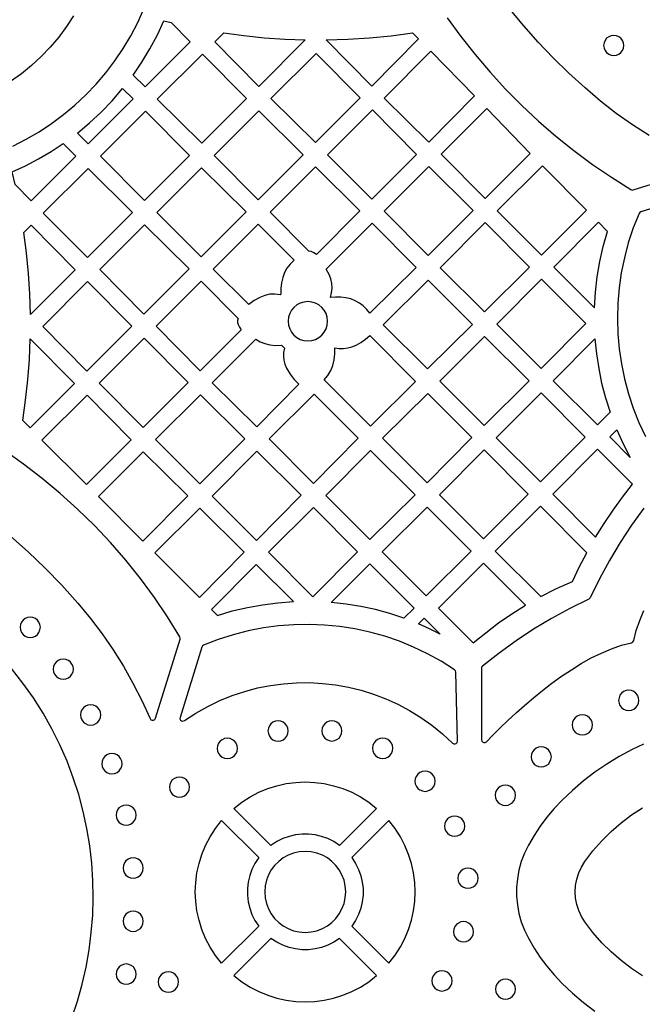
# Model space of a CAD drawing. Header units: millimetres. Extents: x -1358 to 1640, y -1421 to -323.
# Tile 63 of 131: x -326 to -223, y -891 to -729. Entities that reach past the tile are written whole.
import ezdxf

# ---------------------------------------------------------------- set-up
doc = ezdxf.new("R2010")
doc.units = ezdxf.units.MM
doc.layers.add('pattern', color=5, linetype='Continuous', true_color=0x0000ff)

msp = doc.modelspace()

# ---------------------------------------------------------------- linework, layer by layer
at = {"layer": 'pattern'}
for points in [[(-316.83, -727.86), (-317.99, -729.65), (-319.26, -731.38), (-320.64, -733.02), (-322.12, -734.58), (-323.71, -736.06), (-325.4, -737.43), (-327.19, -738.71)], [(-326.8, -749.33), (-324.6, -748.2), (-322.47, -746.96), (-320.43, -745.6), (-318.46, -744.13), (-316.59, -742.56), (-314.8, -740.89), (-313.11, -739.12), (-311.52, -737.25), (-310.04, -735.3), (-308.66, -733.27), (-307.4, -731.15), (-306.25, -728.96), (-305.22, -726.7)], [(-222.09, -747.59), (-224.83, -745.83), (-227.5, -743.94), (-230.1, -741.92), (-232.63, -739.76), (-235.3, -737.31), (-237.86, -734.79), (-240.32, -732.21), (-242.68, -729.55), (-244.95, -726.81)], [(-255.29, -728.2), (-253.06, -731.28), (-250.71, -734.26), (-248.26, -737.15), (-245.7, -739.94), (-243.04, -742.63), (-240.28, -745.22), (-237.42, -747.7), (-234.47, -750.07), (-231.42, -752.33), (-228.29, -754.47), (-225.08, -756.5), (-224.89, -756.57), (-224.69, -756.54), (-213.37, -753.03)], [(-212.27, -756.68), (-223.45, -760.15), (-223.63, -760.25), (-223.74, -760.41), (-224.69, -762.81), (-225.5, -765.24), (-226.15, -767.7), (-226.66, -770.19), (-227.02, -772.69), (-227.23, -775.19), (-227.3, -777.71), (-227.23, -780.22), (-227.01, -782.72), (-226.64, -785.2), (-226.14, -787.66), (-225.49, -790.1), (-224.7, -792.49), (-223.77, -794.85), (-222.69, -797.16)], [(-327.21, -813.55), (-324.3, -816.12), (-321.49, -818.82), (-318.76, -821.64), (-316.12, -824.59), (-314.04, -827.09), (-312.1, -829.66), (-310.29, -832.29), (-308.6, -834.99), (-307.03, -837.76), (-305.57, -840.63), (-304.22, -843.59), (-304.07, -843.79), (-303.87, -843.87), (-303.65, -843.86), (-303.45, -843.75), (-303.33, -843.55), (-299.27, -830.53), (-299.24, -830.33), (-299.31, -830.14), (-301.35, -826.85), (-303.51, -823.64), (-305.8, -820.53), (-308.21, -817.52), (-310.74, -814.61), (-313.39, -811.8), (-316.14, -809.1), (-319, -806.52), (-321.97, -804.04), (-325.04, -801.69), (-328.2, -799.46)], [(-222.92, -808.95), (-224.95, -811.75), (-226.84, -814.61), (-228.61, -817.55), (-230.26, -820.58), (-231.79, -823.7), (-231.89, -823.84), (-232.02, -823.93), (-235.14, -825.47), (-238.17, -827.12), (-241.12, -828.88), (-243.98, -830.77), (-246.78, -832.8), (-249.51, -834.95), (-249.64, -835.11), (-249.68, -835.32), (-249.68, -847.07), (-249.62, -847.29), (-249.48, -847.45), (-249.28, -847.54), (-249.06, -847.52), (-248.86, -847.4), (-247.76, -846.28), (-246.57, -845.11), (-245.31, -843.9), (-243.97, -842.67), (-242.57, -841.43), (-241.12, -840.19), (-239.62, -838.97), (-238.07, -837.78), (-236.49, -836.63), (-234.88, -835.55), (-233.25, -834.54), (-231.6, -833.62), (-229.94, -832.8), (-228.29, -832.1), (-226.63, -831.53), (-224.99, -831.1), (-224.81, -831.04), (-224.69, -830.92), (-224.62, -830.74), (-224.2, -829.1), (-223.63, -827.44), (-222.92, -825.78)], [(-317.12, -892.87), (-316.19, -890.13), (-315.41, -887.34), (-314.76, -884.53), (-314.26, -881.7), (-313.89, -878.85), (-313.66, -875.99), (-313.57, -873.12), (-313.62, -870.25), (-313.81, -867.39), (-314.14, -864.53), (-314.61, -861.7), (-315.22, -858.88), (-315.97, -856.09), (-316.86, -853.33), (-317.89, -850.61), (-319.06, -847.93), (-320.37, -845.3), (-321.82, -842.72), (-323.41, -840.2), (-325.14, -837.75), (-327.01, -835.37)], [(-222.98, -847.82), (-224.88, -848.71), (-227, -849.86), (-229.04, -851.1), (-230.99, -852.43), (-232.87, -853.87), (-234.69, -855.42), (-236.44, -857.08), (-237.72, -858.43), (-238.91, -859.83), (-240.01, -861.3), (-241.02, -862.83), (-241.95, -864.44), (-242.6, -865.77), (-243.11, -867.14), (-243.5, -868.54), (-243.76, -869.96), (-243.88, -871.39), (-243.88, -872.83), (-243.76, -874.26), (-243.5, -875.68), (-243.11, -877.08), (-242.6, -878.45), (-241.95, -879.78), (-241.02, -881.39), (-240.01, -882.92), (-238.91, -884.39), (-237.72, -885.79), (-236.44, -887.14), (-234.69, -888.8), (-232.87, -890.35), (-230.99, -891.79)], [(-223.15, -885.94), (-224.96, -884.76), (-226.7, -883.46), (-228.34, -882.03), (-229.88, -880.5), (-231.33, -878.85), (-232.66, -877.09), (-233.23, -876.17), (-233.67, -875.2), (-233.98, -874.19), (-234.17, -873.16), (-234.24, -872.11), (-234.17, -871.06), (-233.98, -870.03), (-233.67, -869.02), (-233.23, -868.05), (-232.66, -867.13), (-231.33, -865.37), (-229.88, -863.72), (-228.34, -862.19), (-226.7, -860.76), (-224.96, -859.46), (-223.15, -858.28)]]:
    msp.add_lwpolyline(points, dxfattribs=at)
for points in [[(-307.01, -737.62), (-305.56, -735.49), (-304.23, -733.3), (-303.02, -731.03), (-301.93, -728.69), (-300.72, -728.99), (-297.6, -732.14), (-305.04, -739.58)], [(-293.58, -732.16), (-292.1, -730.68), (-288.76, -731.13), (-285.41, -731.48), (-282.05, -731.71), (-278.67, -731.83), (-286.33, -739.49)], [(-267.7, -739.44), (-275.23, -731.85), (-271.65, -731.74), (-268.1, -731.51), (-264.55, -731.16), (-261.01, -730.69), (-260.03, -731.69)], [(-227.89, -734.43), (-227.45, -734.37), (-227.05, -734.2), (-226.71, -733.94), (-226.45, -733.6), (-226.29, -733.21), (-226.23, -732.76), (-226.29, -732.32), (-226.45, -731.92), (-226.71, -731.58), (-227.05, -731.32), (-227.45, -731.16), (-227.89, -731.1), (-228.34, -731.16), (-228.73, -731.32), (-229.07, -731.58), (-229.33, -731.92), (-229.5, -732.32), (-229.56, -732.76), (-229.5, -733.21), (-229.33, -733.6), (-229.07, -733.94), (-228.73, -734.2), (-228.34, -734.37)], [(-303.03, -741.6), (-295.7, -748.86), (-288.34, -741.5), (-295.59, -734.17)], [(-284.33, -741.5), (-277, -748.76), (-269.64, -741.4), (-276.9, -734.06)], [(-258.01, -733.68), (-250.82, -741.07), (-258.34, -748.68), (-265.7, -741.46)], [(-314.41, -748.94), (-316.19, -747.19), (-314.17, -745.51), (-312.25, -743.73), (-310.44, -741.85), (-308.73, -739.86), (-307.02, -741.55)], [(-312.39, -750.96), (-305.13, -758.29), (-297.73, -750.89), (-304.99, -743.57)], [(-286.33, -743.5), (-293.69, -750.86), (-286.43, -758.19), (-279, -750.76)], [(-267.6, -743.36), (-275, -750.76), (-267.74, -758.08), (-260.34, -750.69)], [(-241.64, -750.53), (-248.79, -743.14), (-256.32, -750.67), (-249.05, -757.94)], [(-326.43, -755.66), (-326.93, -753.56), (-324.73, -752.56), (-322.59, -751.45), (-320.52, -750.23), (-318.5, -748.9), (-316.44, -750.97), (-323.8, -758.32)], [(-314.43, -753), (-321.79, -760.35), (-314.53, -767.68), (-307.1, -760.25)], [(-295.73, -752.9), (-303.09, -760.25), (-295.83, -767.58), (-288.4, -760.15)], [(-269.67, -760.01), (-276.84, -767.18), (-277.25, -766.91), (-277.7, -766.7), (-278.09, -766.61), (-284.44, -760.2), (-276.99, -752.75)], [(-251.04, -759.93), (-258.34, -752.69), (-265.7, -760.05), (-258.46, -767.35)], [(-232.39, -759.88), (-239.65, -752.55), (-247.07, -759.97), (-239.77, -767.26)], [(-271.98, -774.31), (-272.83, -774.22), (-273.68, -774.2), (-274.53, -774.27), (-274.33, -773.51), (-274.25, -772.73), (-274.3, -771.95), (-274.46, -771.19), (-274.75, -770.46), (-275.24, -769.59), (-267.67, -762.02), (-260.44, -769.32), (-268.06, -776.86), (-268.55, -776.22), (-269.12, -775.65), (-269.75, -775.18), (-270.45, -774.79), (-271.19, -774.5)], [(-241.77, -769.29), (-249.07, -761.93), (-256.45, -769.38), (-249.19, -776.63)], [(-231.08, -775.95), (-230.92, -773.38), (-230.62, -770.84), (-230.19, -768.34), (-229.62, -765.85), (-228.91, -763.37), (-230.41, -761.87), (-237.75, -769.28)], [(-316.53, -769.68), (-323.92, -777.08), (-324.02, -773.68), (-324.23, -770.29), (-324.55, -766.92), (-324.98, -763.54), (-323.79, -762.35)], [(-312.49, -769.65), (-305.23, -776.98), (-297.8, -769.55), (-305.13, -762.29)], [(-282.78, -773.8), (-283.67, -773.69), (-284.51, -773.73), (-285.34, -773.92), (-286.17, -774.25), (-287.09, -774.77), (-287.94, -775.4), (-293.82, -769.58), (-286.41, -762.16), (-280.51, -768.12), (-281.16, -768.75), (-281.68, -769.43), (-282.08, -770.15), (-282.38, -770.95), (-282.57, -771.83), (-282.68, -772.77), (-282.69, -773.7)], [(-314.63, -786.37), (-307.23, -778.98), (-314.49, -771.65), (-321.89, -779.04)], [(-295.81, -771.56), (-289.74, -777.69), (-289.81, -778.03), (-289.81, -778.35), (-289.71, -778.68), (-289.5, -779.14), (-289.23, -779.57), (-295.98, -786.32), (-303.24, -778.99)], [(-258.43, -771.4), (-265.84, -778.74), (-258.54, -786.03), (-251.13, -778.7)], [(-239.79, -771.25), (-247.15, -778.67), (-239.86, -785.97), (-232.49, -778.54)], [(-278.24, -781.41), (-277.59, -781.35), (-276.98, -781.16), (-276.43, -780.86), (-275.95, -780.46), (-275.56, -779.98), (-275.26, -779.43), (-275.07, -778.83), (-275, -778.17), (-275.07, -777.52), (-275.26, -776.91), (-275.56, -776.36), (-275.95, -775.88), (-276.43, -775.49), (-276.98, -775.19), (-277.59, -775), (-278.24, -774.93), (-278.9, -775), (-279.5, -775.19), (-280.05, -775.49), (-280.53, -775.88), (-280.93, -776.36), (-281.23, -776.91), (-281.42, -777.52), (-281.48, -778.17), (-281.42, -778.83), (-281.23, -779.43), (-280.93, -779.98), (-280.53, -780.46), (-280.05, -780.86), (-279.5, -781.16), (-278.9, -781.35)], [(-325.18, -794.51), (-324.71, -791.16), (-324.35, -787.81), (-324.09, -784.45), (-323.95, -781.07), (-316.68, -788.42), (-323.98, -795.72)], [(-305.33, -795.67), (-297.94, -788.27), (-305.19, -780.94), (-312.59, -788.34)], [(-293.97, -788.31), (-286.79, -781.14), (-286.07, -781.55), (-285.32, -781.84), (-284.51, -782.03), (-283.55, -782.14), (-282.6, -782.13), (-282.11, -782.61), (-282.23, -783.31), (-282.25, -783.96), (-282.18, -784.6), (-282.01, -785.24), (-281.74, -785.89), (-281.18, -786.86), (-280.51, -787.74), (-279.72, -788.53), (-286.67, -795.55)], [(-270.32, -782.09), (-269.51, -781.65), (-268.76, -781.12), (-268.06, -780.52), (-260.51, -788.07), (-267.94, -795.43), (-275.55, -787.82), (-274.94, -787.08), (-274.47, -786.3), (-274.13, -785.45), (-273.92, -784.51), (-273.81, -783.52), (-273.81, -782.53), (-273.07, -782.64), (-272.37, -782.65), (-271.68, -782.57), (-271.01, -782.38)], [(-249.15, -780.68), (-256.52, -788.05), (-249.25, -795.32), (-241.84, -787.99)], [(-230.99, -781.05), (-230.75, -783.53), (-230.38, -785.97), (-229.89, -788.38), (-229.26, -790.76), (-228.51, -793.14), (-230.6, -795.22), (-237.85, -787.97)], [(-322.03, -797.77), (-314.7, -805.03), (-307.34, -797.67), (-314.59, -790.34)], [(-296, -804.96), (-288.62, -797.52), (-295.94, -790.28), (-303.31, -797.65)], [(-284.64, -797.53), (-277.3, -804.86), (-269.94, -797.43), (-277.21, -790.17)], [(-258.61, -804.76), (-251.25, -797.33), (-258.51, -790.07), (-265.94, -797.43)], [(-239.85, -789.98), (-247.23, -797.35), (-239.95, -804.62), (-232.58, -797.24)], [(-227.39, -796.06), (-226.35, -798.36), (-225.19, -800.59), (-228.55, -797.22)], [(-237.95, -806.62), (-230.9, -813.74), (-229.5, -811.48), (-228.02, -809.27), (-226.46, -807.12), (-224.82, -805.02), (-230.56, -799.23)], [(-305.4, -814.36), (-298.02, -806.91), (-305.33, -799.67), (-312.71, -807.05)], [(-286.7, -814.26), (-279.34, -806.83), (-286.64, -799.54), (-294, -806.97)], [(-275.3, -806.86), (-268.04, -814.12), (-260.61, -806.76), (-267.94, -799.43)], [(-249.35, -814.01), (-241.96, -806.62), (-249.24, -799.33), (-256.6, -806.76)], [(-296.1, -823.65), (-288.74, -816.22), (-296, -808.97), (-303.43, -816.32)], [(-284.74, -816.22), (-277.41, -823.55), (-270.05, -816.12), (-277.31, -808.86)], [(-258.75, -823.41), (-251.35, -816.01), (-258.61, -808.76), (-266.04, -816.12)], [(-234.71, -821.03), (-233.57, -818.64), (-232.35, -816.3), (-239.96, -808.62), (-247.39, -816.05), (-239.88, -823.49), (-237.32, -822.2)], [(-294.1, -825.66), (-293.14, -826.61), (-290.68, -825.88), (-288.2, -825.29), (-285.71, -824.84), (-283.19, -824.52), (-280.63, -824.33), (-286.74, -818.23)], [(-260.75, -825.41), (-262.43, -827.08), (-264.77, -826.3), (-267.13, -825.65), (-269.51, -825.13), (-271.93, -824.73), (-274.39, -824.46), (-268.05, -818.12)], [(-251.03, -831.14), (-248.98, -829.45), (-246.87, -827.85), (-244.69, -826.35), (-242.44, -824.93), (-249.35, -818.02), (-256.75, -825.41)], [(-323.94, -830.23), (-323.5, -830.17), (-323.1, -830), (-322.77, -829.74), (-322.51, -829.4), (-322.34, -829), (-322.28, -828.56), (-322.34, -828.12), (-322.51, -827.72), (-322.77, -827.38), (-323.1, -827.12), (-323.5, -826.95), (-323.94, -826.89), (-324.39, -826.95), (-324.79, -827.12), (-325.12, -827.38), (-325.38, -827.72), (-325.55, -828.12), (-325.61, -828.56), (-325.55, -829), (-325.38, -829.4), (-325.12, -829.74), (-324.79, -830), (-324.39, -830.17)], [(-253.88, -835.94), (-253.94, -835.71), (-254.09, -835.55), (-256.28, -834.17), (-258.53, -832.92), (-260.84, -831.82), (-263.19, -830.86), (-265.59, -830.04), (-268.03, -829.36), (-270.5, -828.83), (-272.99, -828.44), (-275.5, -828.19), (-278.02, -828.1), (-280.54, -828.14), (-283.06, -828.34), (-285.57, -828.68), (-288.07, -829.17), (-290.55, -829.8), (-293, -830.59), (-295.41, -831.53), (-295.58, -831.64), (-295.68, -831.82), (-299.29, -843.41), (-299.31, -843.65), (-299.2, -843.86), (-299.02, -843.99), (-298.8, -844.03), (-298.57, -843.94), (-296.67, -842.7), (-294.72, -841.6), (-292.73, -840.64), (-290.69, -839.81), (-288.62, -839.12), (-286.52, -838.56), (-284.4, -838.14), (-282.26, -837.86), (-280.11, -837.7), (-277.97, -837.68), (-275.83, -837.8), (-273.69, -838.04), (-271.58, -838.42), (-269.49, -838.93), (-267.43, -839.57), (-265.41, -840.33), (-263.43, -841.23), (-261.5, -842.26), (-259.63, -843.41), (-257.83, -844.69), (-256.09, -846.1), (-254.43, -847.64), (-254.22, -847.76), (-254.01, -847.77), (-253.81, -847.69), (-253.67, -847.52), (-253.62, -847.29)], [(-259.09, -827.08), (-256.47, -829.7), (-258.23, -828.82), (-260.03, -828.02)], [(-318.51, -837.13), (-318.07, -837.07), (-317.67, -836.91), (-317.33, -836.64), (-317.07, -836.31), (-316.9, -835.91), (-316.84, -835.47), (-316.9, -835.02), (-317.07, -834.62), (-317.33, -834.29), (-317.67, -834.03), (-318.07, -833.86), (-318.51, -833.8), (-318.95, -833.86), (-319.35, -834.03), (-319.69, -834.29), (-319.95, -834.62), (-320.12, -835.02), (-320.18, -835.47), (-320.12, -835.91), (-319.95, -836.31), (-319.69, -836.64), (-319.35, -836.91), (-318.95, -837.07)], [(-225.43, -842.27), (-224.98, -842.21), (-224.59, -842.04), (-224.25, -841.78), (-223.99, -841.44), (-223.82, -841.05), (-223.76, -840.6), (-223.82, -840.16), (-223.99, -839.76), (-224.25, -839.42), (-224.59, -839.16), (-224.98, -838.99), (-225.43, -838.93), (-225.87, -838.99), (-226.27, -839.16), (-226.61, -839.42), (-226.87, -839.76), (-227.03, -840.16), (-227.09, -840.6), (-227.03, -841.05), (-226.87, -841.44), (-226.61, -841.78), (-226.27, -842.04), (-225.87, -842.21)], [(-314, -844.66), (-313.55, -844.6), (-313.15, -844.43), (-312.82, -844.17), (-312.56, -843.83), (-312.39, -843.43), (-312.33, -842.99), (-312.39, -842.54), (-312.56, -842.15), (-312.82, -841.81), (-313.15, -841.55), (-313.55, -841.38), (-314, -841.32), (-314.44, -841.38), (-314.84, -841.55), (-315.17, -841.81), (-315.43, -842.15), (-315.6, -842.54), (-315.66, -842.99), (-315.6, -843.43), (-315.43, -843.83), (-315.17, -844.17), (-314.84, -844.43), (-314.44, -844.6)], [(-233.08, -846.3), (-232.63, -846.24), (-232.23, -846.07), (-231.9, -845.81), (-231.64, -845.48), (-231.47, -845.08), (-231.41, -844.63), (-231.47, -844.19), (-231.64, -843.79), (-231.9, -843.45), (-232.23, -843.19), (-232.63, -843.03), (-233.08, -842.97), (-233.52, -843.03), (-233.92, -843.19), (-234.25, -843.45), (-234.51, -843.79), (-234.68, -844.19), (-234.74, -844.63), (-234.68, -845.08), (-234.51, -845.48), (-234.25, -845.81), (-233.92, -846.07), (-233.52, -846.24)], [(-283.15, -847.3), (-282.7, -847.24), (-282.3, -847.07), (-281.97, -846.81), (-281.71, -846.47), (-281.54, -846.08), (-281.48, -845.63), (-281.54, -845.19), (-281.71, -844.79), (-281.97, -844.45), (-282.3, -844.19), (-282.7, -844.02), (-283.15, -843.97), (-283.59, -844.02), (-283.99, -844.19), (-284.32, -844.45), (-284.58, -844.79), (-284.75, -845.19), (-284.81, -845.63), (-284.75, -846.08), (-284.58, -846.47), (-284.32, -846.81), (-283.99, -847.07), (-283.59, -847.24)], [(-274.3, -847.29), (-273.85, -847.23), (-273.46, -847.06), (-273.12, -846.8), (-272.86, -846.46), (-272.69, -846.06), (-272.63, -845.62), (-272.69, -845.18), (-272.86, -844.78), (-273.12, -844.44), (-273.46, -844.18), (-273.85, -844.01), (-274.3, -843.95), (-274.74, -844.01), (-275.14, -844.18), (-275.47, -844.44), (-275.73, -844.78), (-275.9, -845.18), (-275.96, -845.62), (-275.9, -846.06), (-275.73, -846.46), (-275.47, -846.8), (-275.14, -847.06), (-274.74, -847.23)], [(-291.49, -850.18), (-291.05, -850.12), (-290.65, -849.95), (-290.32, -849.69), (-290.06, -849.35), (-289.89, -848.95), (-289.83, -848.51), (-289.89, -848.06), (-290.06, -847.67), (-290.32, -847.33), (-290.65, -847.07), (-291.05, -846.9), (-291.49, -846.84), (-291.94, -846.9), (-292.34, -847.07), (-292.67, -847.33), (-292.93, -847.67), (-293.1, -848.06), (-293.16, -848.51), (-293.1, -848.95), (-292.93, -849.35), (-292.67, -849.69), (-292.34, -849.95), (-291.94, -850.12)], [(-265.93, -850.16), (-265.49, -850.1), (-265.09, -849.93), (-264.75, -849.67), (-264.49, -849.33), (-264.32, -848.93), (-264.26, -848.49), (-264.32, -848.05), (-264.49, -847.65), (-264.75, -847.31), (-265.09, -847.05), (-265.49, -846.88), (-265.93, -846.82), (-266.37, -846.88), (-266.77, -847.05), (-267.11, -847.31), (-267.37, -847.65), (-267.54, -848.05), (-267.6, -848.49), (-267.54, -848.93), (-267.37, -849.33), (-267.11, -849.67), (-266.77, -849.93), (-266.37, -850.1)], [(-310.5, -852.7), (-310.06, -852.64), (-309.66, -852.47), (-309.32, -852.21), (-309.06, -851.87), (-308.89, -851.47), (-308.83, -851.03), (-308.89, -850.59), (-309.06, -850.19), (-309.32, -849.85), (-309.66, -849.59), (-310.06, -849.42), (-310.5, -849.36), (-310.94, -849.42), (-311.34, -849.59), (-311.68, -849.85), (-311.94, -850.19), (-312.11, -850.59), (-312.17, -851.03), (-312.11, -851.47), (-311.94, -851.87), (-311.68, -852.21), (-311.34, -852.47), (-310.94, -852.64)], [(-239.84, -851.57), (-239.39, -851.51), (-239, -851.34), (-238.66, -851.08), (-238.4, -850.74), (-238.23, -850.35), (-238.17, -849.9), (-238.23, -849.46), (-238.4, -849.06), (-238.66, -848.72), (-239, -848.46), (-239.39, -848.29), (-239.84, -848.23), (-240.28, -848.29), (-240.68, -848.46), (-241.01, -848.72), (-241.28, -849.06), (-241.44, -849.46), (-241.5, -849.9), (-241.44, -850.35), (-241.28, -850.74), (-241.01, -851.08), (-240.68, -851.34), (-240.28, -851.51)], [(-258.95, -855.58), (-258.51, -855.52), (-258.11, -855.35), (-257.77, -855.09), (-257.51, -854.76), (-257.35, -854.36), (-257.29, -853.92), (-257.35, -853.47), (-257.51, -853.07), (-257.77, -852.74), (-258.11, -852.47), (-258.51, -852.31), (-258.95, -852.25), (-259.4, -852.31), (-259.79, -852.47), (-260.13, -852.74), (-260.39, -853.07), (-260.56, -853.47), (-260.62, -853.92), (-260.56, -854.36), (-260.39, -854.76), (-260.13, -855.09), (-259.79, -855.35), (-259.4, -855.52)], [(-299.38, -856.56), (-298.94, -856.5), (-298.54, -856.33), (-298.2, -856.07), (-297.94, -855.73), (-297.77, -855.33), (-297.71, -854.89), (-297.77, -854.44), (-297.94, -854.05), (-298.2, -853.71), (-298.54, -853.45), (-298.94, -853.28), (-299.38, -853.22), (-299.82, -853.28), (-300.22, -853.45), (-300.56, -853.71), (-300.82, -854.05), (-300.98, -854.44), (-301.04, -854.89), (-300.98, -855.33), (-300.82, -855.73), (-300.56, -856.07), (-300.22, -856.33), (-299.82, -856.5)], [(-284.32, -864.47), (-290.42, -858.38), (-289.12, -857.36), (-287.75, -856.48), (-286.32, -855.74), (-284.85, -855.13), (-283.34, -854.65), (-281.8, -854.31), (-280.24, -854.11), (-278.67, -854.04), (-277.11, -854.11), (-275.55, -854.31), (-274.01, -854.65), (-272.5, -855.13), (-271.03, -855.74), (-269.6, -856.48), (-268.23, -857.36), (-266.93, -858.38), (-273.02, -864.47), (-273.97, -863.86), (-274.96, -863.37), (-276, -863), (-277.06, -862.76), (-278.13, -862.63), (-279.21, -862.63), (-280.29, -862.76), (-281.35, -863), (-282.38, -863.37), (-283.38, -863.86)], [(-245.74, -857.89), (-245.3, -857.83), (-244.9, -857.66), (-244.56, -857.4), (-244.3, -857.06), (-244.13, -856.66), (-244.07, -856.22), (-244.13, -855.78), (-244.3, -855.38), (-244.56, -855.04), (-244.9, -854.78), (-245.3, -854.61), (-245.74, -854.55), (-246.18, -854.61), (-246.58, -854.78), (-246.92, -855.04), (-247.18, -855.38), (-247.35, -855.78), (-247.41, -856.22), (-247.35, -856.66), (-247.18, -857.06), (-246.92, -857.4), (-246.58, -857.66), (-246.18, -857.83)], [(-308.16, -861.16), (-307.72, -861.1), (-307.32, -860.94), (-306.98, -860.68), (-306.72, -860.34), (-306.55, -859.94), (-306.49, -859.5), (-306.55, -859.05), (-306.72, -858.65), (-306.98, -858.32), (-307.32, -858.06), (-307.72, -857.89), (-308.16, -857.83), (-308.6, -857.89), (-309, -858.06), (-309.34, -858.32), (-309.6, -858.65), (-309.76, -859.05), (-309.82, -859.5), (-309.76, -859.94), (-309.6, -860.34), (-309.34, -860.68), (-309, -860.94), (-308.6, -861.1)], [(-292.44, -860.39), (-286.34, -866.49), (-286.96, -867.44), (-287.45, -868.43), (-287.82, -869.46), (-288.06, -870.52), (-288.18, -871.6), (-288.18, -872.68), (-288.06, -873.76), (-287.82, -874.82), (-287.45, -875.85), (-286.96, -876.85), (-286.34, -877.79), (-292.44, -883.89), (-293.46, -882.59), (-294.34, -881.22), (-295.08, -879.79), (-295.69, -878.32), (-296.16, -876.81), (-296.5, -875.27), (-296.7, -873.71), (-296.77, -872.14), (-296.7, -870.58), (-296.5, -869.02), (-296.16, -867.48), (-295.69, -865.97), (-295.08, -864.5), (-294.34, -863.07), (-293.46, -861.7)], [(-264.9, -883.89), (-263.89, -882.58), (-263.01, -881.21), (-262.27, -879.79), (-261.66, -878.32), (-261.18, -876.8), (-260.84, -875.27), (-260.64, -873.71), (-260.57, -872.14), (-260.64, -870.58), (-260.84, -869.02), (-261.18, -867.48), (-261.66, -865.97), (-262.27, -864.5), (-263.01, -863.07), (-263.89, -861.7), (-264.9, -860.39), (-271, -866.49), (-270.39, -867.44), (-269.9, -868.43), (-269.53, -869.47), (-269.29, -870.53), (-269.16, -871.6), (-269.16, -872.68), (-269.29, -873.76), (-269.53, -874.82), (-269.9, -875.85), (-270.39, -876.85), (-271, -877.79)], [(-254.09, -862.98), (-253.65, -862.92), (-253.25, -862.75), (-252.91, -862.49), (-252.65, -862.15), (-252.49, -861.75), (-252.43, -861.31), (-252.49, -860.87), (-252.65, -860.47), (-252.91, -860.13), (-253.25, -859.87), (-253.65, -859.7), (-254.09, -859.64), (-254.54, -859.7), (-254.93, -859.87), (-255.27, -860.13), (-255.53, -860.47), (-255.7, -860.87), (-255.76, -861.31), (-255.7, -861.75), (-255.53, -862.15), (-255.27, -862.49), (-254.93, -862.75), (-254.54, -862.92)], [(-278.67, -878.81), (-277.69, -878.74), (-276.75, -878.53), (-275.86, -878.19), (-275.04, -877.74), (-274.3, -877.18), (-273.64, -876.52), (-273.08, -875.77), (-272.63, -874.95), (-272.29, -874.07), (-272.08, -873.13), (-272.01, -872.14), (-272.08, -871.16), (-272.29, -870.22), (-272.63, -869.33), (-273.08, -868.51), (-273.64, -867.77), (-274.3, -867.11), (-275.04, -866.55), (-275.86, -866.09), (-276.75, -865.76), (-277.69, -865.55), (-278.67, -865.47), (-279.66, -865.55), (-280.6, -865.76), (-281.48, -866.09), (-282.3, -866.55), (-283.05, -867.11), (-283.71, -867.77), (-284.27, -868.51), (-284.72, -869.33), (-285.06, -870.22), (-285.27, -871.16), (-285.34, -872.14), (-285.27, -873.13), (-285.06, -874.07), (-284.72, -874.95), (-284.27, -875.77), (-283.71, -876.52), (-283.05, -877.18), (-282.3, -877.74), (-281.48, -878.19), (-280.6, -878.53), (-279.66, -878.74)], [(-307, -869.88), (-306.56, -869.82), (-306.16, -869.65), (-305.82, -869.39), (-305.56, -869.06), (-305.39, -868.66), (-305.33, -868.22), (-305.39, -867.77), (-305.56, -867.37), (-305.82, -867.03), (-306.16, -866.77), (-306.56, -866.61), (-307, -866.55), (-307.44, -866.61), (-307.84, -866.77), (-308.18, -867.03), (-308.44, -867.37), (-308.6, -867.77), (-308.66, -868.22), (-308.6, -868.66), (-308.44, -869.06), (-308.18, -869.39), (-307.84, -869.65), (-307.44, -869.82)], [(-251.9, -871.55), (-251.46, -871.49), (-251.06, -871.32), (-250.72, -871.06), (-250.46, -870.73), (-250.29, -870.33), (-250.23, -869.88), (-250.29, -869.44), (-250.46, -869.04), (-250.72, -868.7), (-251.06, -868.44), (-251.46, -868.28), (-251.9, -868.22), (-252.35, -868.28), (-252.74, -868.44), (-253.08, -868.7), (-253.34, -869.04), (-253.51, -869.44), (-253.57, -869.88), (-253.51, -870.33), (-253.34, -870.73), (-253.08, -871.06), (-252.74, -871.32), (-252.35, -871.49)], [(-307, -878.64), (-306.56, -878.58), (-306.16, -878.41), (-305.82, -878.15), (-305.56, -877.81), (-305.39, -877.41), (-305.33, -876.97), (-305.39, -876.52), (-305.56, -876.13), (-305.82, -875.79), (-306.16, -875.53), (-306.56, -875.36), (-307, -875.3), (-307.44, -875.36), (-307.84, -875.53), (-308.18, -875.79), (-308.44, -876.13), (-308.6, -876.52), (-308.66, -876.97), (-308.6, -877.41), (-308.44, -877.81), (-308.18, -878.15), (-307.84, -878.41), (-307.44, -878.58)], [(-252.63, -880.36), (-252.18, -880.3), (-251.78, -880.14), (-251.45, -879.88), (-251.19, -879.54), (-251.02, -879.14), (-250.96, -878.7), (-251.02, -878.25), (-251.19, -877.85), (-251.45, -877.52), (-251.78, -877.26), (-252.18, -877.09), (-252.63, -877.03), (-253.07, -877.09), (-253.47, -877.26), (-253.8, -877.52), (-254.06, -877.85), (-254.23, -878.25), (-254.29, -878.7), (-254.23, -879.14), (-254.06, -879.54), (-253.8, -879.88), (-253.47, -880.14), (-253.07, -880.3)], [(-266.93, -885.91), (-273.02, -879.81), (-273.97, -880.43), (-274.96, -880.92), (-276, -881.28), (-277.06, -881.53), (-278.13, -881.65), (-279.21, -881.65), (-280.29, -881.53), (-281.35, -881.28), (-282.38, -880.92), (-283.38, -880.43), (-284.32, -879.81), (-290.42, -885.91), (-289.12, -886.93), (-287.75, -887.8), (-286.32, -888.55), (-284.85, -889.16), (-283.34, -889.63), (-281.8, -889.97), (-280.24, -890.17), (-278.67, -890.24), (-277.11, -890.17), (-275.55, -889.97), (-274.01, -889.63), (-272.5, -889.16), (-271.03, -888.55), (-269.6, -887.8), (-268.23, -886.93)], [(-308.15, -887.35), (-307.71, -887.29), (-307.31, -887.12), (-306.97, -886.86), (-306.71, -886.52), (-306.55, -886.12), (-306.49, -885.68), (-306.55, -885.23), (-306.71, -884.84), (-306.97, -884.5), (-307.31, -884.24), (-307.71, -884.07), (-308.15, -884.01), (-308.59, -884.07), (-308.99, -884.24), (-309.33, -884.5), (-309.59, -884.84), (-309.76, -885.23), (-309.82, -885.68), (-309.76, -886.12), (-309.59, -886.52), (-309.33, -886.86), (-308.99, -887.12), (-308.59, -887.29)], [(-256.18, -888.46), (-255.73, -888.4), (-255.33, -888.23), (-255, -887.97), (-254.74, -887.63), (-254.57, -887.24), (-254.51, -886.79), (-254.57, -886.35), (-254.74, -885.95), (-255, -885.61), (-255.33, -885.35), (-255.73, -885.18), (-256.18, -885.12), (-256.62, -885.18), (-257.02, -885.35), (-257.35, -885.61), (-257.61, -885.95), (-257.78, -886.35), (-257.84, -886.79), (-257.78, -887.24), (-257.61, -887.63), (-257.35, -887.97), (-257.02, -888.23), (-256.62, -888.4)], [(-301.21, -888.64), (-300.77, -888.58), (-300.37, -888.41), (-300.03, -888.15), (-299.77, -887.81), (-299.6, -887.41), (-299.54, -886.97), (-299.6, -886.53), (-299.77, -886.13), (-300.03, -885.79), (-300.37, -885.53), (-300.77, -885.36), (-301.21, -885.3), (-301.65, -885.36), (-302.05, -885.53), (-302.39, -885.79), (-302.65, -886.13), (-302.82, -886.53), (-302.88, -886.97), (-302.82, -887.41), (-302.65, -887.81), (-302.39, -888.15), (-302.05, -888.41), (-301.65, -888.58)], [(-245.72, -889.82), (-245.27, -889.76), (-244.87, -889.59), (-244.54, -889.33), (-244.28, -889), (-244.11, -888.6), (-244.05, -888.15), (-244.11, -887.71), (-244.28, -887.31), (-244.54, -886.98), (-244.87, -886.71), (-245.27, -886.55), (-245.72, -886.49), (-246.16, -886.55), (-246.56, -886.71), (-246.89, -886.98), (-247.15, -887.31), (-247.32, -887.71), (-247.38, -888.15), (-247.32, -888.6), (-247.15, -889), (-246.89, -889.33), (-246.56, -889.59), (-246.16, -889.76)]]:
    msp.add_lwpolyline(points, close=True, dxfattribs=at)

doc.saveas('drawing.dxf')
